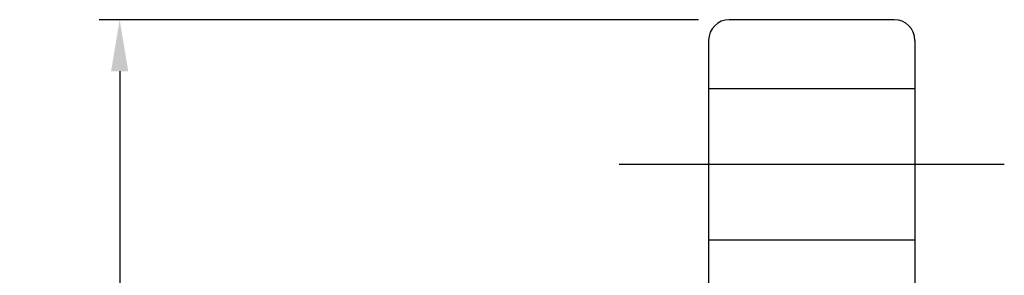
# Model space of a CAD drawing. Header units: millimetres. Extents: x -9 to 336, y -8 to 210.
# Tile 17 of 63: x 144 to 215, y 139 to 158. Entities that reach past the tile are written whole.
import ezdxf

# ---------------------------------------------------------------- set-up
doc = ezdxf.new("R2010")
doc.units = ezdxf.units.MM
doc.header["$LTSCALE"] = 0.2
doc.layers.get('0').update_dxf_attribs({"linetype": 'CONTINUOUS'})
doc.layers.get('DEFPOINTS').update_dxf_attribs({"linetype": 'CONTINUOUS'})
doc.styles.add('DIM-7', font='SIMPLEX.shx', dxfattribs={"width": 0.7, "bigfont": 'chineset.shx'})
doc.dimstyles.new('CNS', dxfattribs={"dimtxt": 3.5, "dimasz": 2.5, "dimexe": 1, "dimexo": 1.5, "dimgap": 0.09, "dimtad": 0, "dimdsep": 46, "dimtxsty": 'DIM-7', "dimcen": 0.09, "dimclrd": 1, "dimclre": 1, "dimclrt": 4, "dimadec": 0, "dimazin": 0, "dimtfac": 1, "dimtix": 1, "dimtmove": 2, "dimatfit": 3, "dimfxl": 1, "dimtvp": 0.971429, "dimtolj": 1, "dimarcsym": 0})

# ---------------------------------------------------------------- blocks, each defined once
blk = doc.blocks.new('*D7')
at = {"lineweight": -2, "transparency": 16777216}
for p, q in [((192.937, 157.952), (149.356, 157.952)), ((150.856, 154.202), (150.856, 47.702)), ((192.937, 43.952), (149.356, 43.952))]:
    blk.add_line(p, q, dxfattribs=at)
at = {"transparency": 16777216}
for points in [[(150.231, 154.202), (151.481, 154.202), (150.856, 157.952)], [(150.231, 47.702), (151.481, 47.702), (150.856, 43.952)]]:
    blk.add_solid(points, dxfattribs=at)
at = {"layer": 'DEFPOINTS', "color": 0, "transparency": 16777216}
for p in [(195.187, 157.952), (150.856, 43.952), (195.187, 43.952)]:
    blk.add_point(p, dxfattribs=at)
at = {"transparency": 16777216, "insert": (147.031, 100.952), "char_height": 5.25, "attachment_point": 5, "rotation": 90, "style": 'DIM-7'}
blk.add_mtext('\\A1;%%C114', dxfattribs=at)

msp = doc.modelspace()

# ---------------------------------------------------------------- linework, layer by layer
for p, q in [((207.187, 157.952), (195.187, 157.952)), ((193.687, 156.452), (193.687, 45.452)), ((208.687, 156.452), (208.687, 45.452)), ((193.687, 152.952), (208.687, 152.952)), ((187.187, 147.452), (215.187, 147.452)), ((193.687, 141.952), (208.687, 141.952))]:
    msp.add_line(p, q)
for centre, start, end in [((195.187, 156.452), 90, 180), ((207.187, 156.452), 0, 90)]:
    msp.add_arc(centre, 1.5, start, end)

# ---------------------------------------------------------------- dimensions: what is measured, and where the dimension line sits
dim = msp.add_linear_dim(base=(150.856, 43.952), p1=(195.187, 157.952), p2=(195.187, 43.952), angle=90, text='%%C<>', dimstyle='CNS', override={"dimscale": 1.5, "dimgap": 0.8, "dimtad": 1, "dimclrd": 256, "dimclre": 256, "dimclrt": 256, "dimadec": 2, "dimazin": 2, "dimtm": 1e-09, "dimtfac": 0.6, "dimtmove": 1})
dim.commit()
dim.dimension.update_dxf_attribs({"geometry": '*D7', "text_midpoint": (147.031, 100.952)})

doc.saveas('drawing.dxf')
